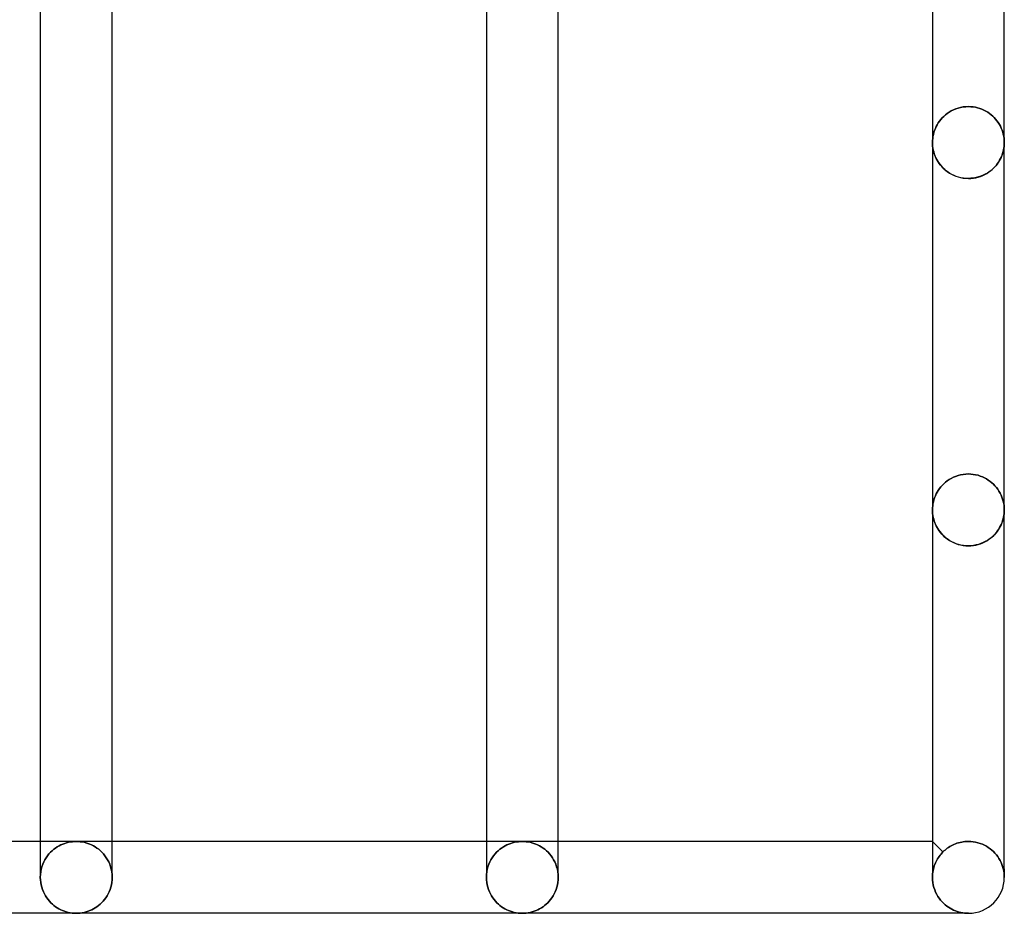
# Model space of a CAD drawing. Header units: millimetres. Extents: x -102 to 110, y -250 to 250.
# Tile 3 of 23: x 41 to 73, y -233 to -204. Entities that reach past the tile are written whole.
import ezdxf

# ---------------------------------------------------------------- set-up
doc = ezdxf.new("R2010")
doc.units = ezdxf.units.MM
doc.layers.add('HIDDEN', color=7, linetype='Continuous')
doc.layers.add('THICK', color=7, linetype='Continuous')

msp = doc.modelspace()

# ---------------------------------------------------------------- linework, layer by layer
at = {"layer": 'HIDDEN'}
for p, q in [((71.516, -207.21), (71.446, -207.245)), ((71.446, -207.245), (71.516, -207.21)), ((71.59, -207.179), (71.516, -207.21)), ((71.516, -207.21), (71.59, -207.179)), ((71.667, -207.152), (71.59, -207.179)), ((71.59, -207.179), (71.667, -207.152)), ((71.748, -207.131), (71.667, -207.152)), ((71.667, -207.152), (71.748, -207.131)), ((71.83, -207.116), (71.748, -207.131)), ((71.748, -207.131), (71.83, -207.116)), ((71.914, -207.107), (71.83, -207.116)), ((71.83, -207.116), (71.914, -207.107)), ((72, -207.103), (71.914, -207.107)), ((71.914, -207.107), (72, -207.103)), ((72.076, -207.106), (72, -207.103)), ((72, -207.103), (72.076, -207.106)), ((72.152, -207.113), (72.076, -207.106)), ((72.076, -207.106), (72.152, -207.113)), ((72.226, -207.126), (72.152, -207.113)), ((72.152, -207.113), (72.226, -207.126)), ((72.299, -207.143), (72.226, -207.126)), ((72.226, -207.126), (72.299, -207.143)), ((72.37, -207.164), (72.299, -207.143)), ((72.299, -207.143), (72.37, -207.164)), ((72.438, -207.19), (72.37, -207.164)), ((72.37, -207.164), (72.438, -207.19)), ((72.503, -207.219), (72.438, -207.19)), ((72.438, -207.19), (72.503, -207.219)), ((72.565, -207.251), (72.503, -207.219)), ((72.503, -207.219), (72.565, -207.251)), ((71.11, -207.522), (71.068, -207.575)), ((71.068, -207.575), (71.11, -207.522)), ((71.156, -207.47), (71.11, -207.522)), ((71.11, -207.522), (71.156, -207.47)), ((71.206, -207.42), (71.156, -207.47)), ((71.156, -207.47), (71.206, -207.42)), ((71.26, -207.372), (71.206, -207.42)), ((71.206, -207.42), (71.26, -207.372)), ((71.318, -207.326), (71.26, -207.372)), ((71.26, -207.372), (71.318, -207.326)), ((71.38, -207.284), (71.318, -207.326)), ((71.318, -207.326), (71.38, -207.284)), ((71.446, -207.245), (71.38, -207.284)), ((71.38, -207.284), (71.446, -207.245)), ((72.624, -207.287), (72.565, -207.251)), ((72.565, -207.251), (72.624, -207.287)), ((72.681, -207.325), (72.624, -207.287)), ((72.624, -207.287), (72.681, -207.325)), ((72.735, -207.367), (72.681, -207.325)), ((72.681, -207.325), (72.735, -207.367)), ((72.786, -207.412), (72.735, -207.367)), ((72.735, -207.367), (72.786, -207.412)), ((72.835, -207.46), (72.786, -207.412)), ((72.786, -207.412), (72.835, -207.46)), ((72.881, -207.511), (72.835, -207.46)), ((72.835, -207.46), (72.881, -207.511)), ((72.924, -207.564), (72.881, -207.511)), ((72.881, -207.511), (72.924, -207.564)), ((70.91, -207.871), (70.888, -207.934)), ((70.888, -207.934), (70.91, -207.871)), ((70.934, -207.808), (70.91, -207.871)), ((70.91, -207.871), (70.934, -207.808)), ((70.962, -207.747), (70.934, -207.808)), ((70.934, -207.808), (70.962, -207.747)), ((70.994, -207.688), (70.962, -207.747)), ((70.962, -207.747), (70.994, -207.688)), ((71.029, -207.631), (70.994, -207.688)), ((70.994, -207.688), (71.029, -207.631)), ((71.068, -207.575), (71.029, -207.631)), ((71.029, -207.631), (71.068, -207.575)), ((72.964, -207.62), (72.924, -207.564)), ((72.924, -207.564), (72.964, -207.62)), ((73, -207.678), (72.964, -207.62)), ((72.964, -207.62), (73, -207.678)), ((73.033, -207.738), (73, -207.678)), ((73, -207.678), (73.033, -207.738)), ((73.062, -207.8), (73.033, -207.738)), ((73.033, -207.738), (73.062, -207.8)), ((73.088, -207.864), (73.062, -207.8)), ((73.062, -207.8), (73.088, -207.864)), ((73.11, -207.928), (73.088, -207.864)), ((73.088, -207.864), (73.11, -207.928)), ((70.848, -208.132), (70.842, -208.199)), ((70.842, -208.199), (70.848, -208.132)), ((70.858, -208.065), (70.848, -208.132)), ((70.848, -208.132), (70.858, -208.065)), ((70.871, -207.999), (70.858, -208.065)), ((70.858, -208.065), (70.871, -207.999)), ((70.888, -207.934), (70.871, -207.999)), ((70.871, -207.999), (70.888, -207.934)), ((73.128, -207.995), (73.11, -207.928)), ((73.11, -207.928), (73.128, -207.995)), ((73.142, -208.062), (73.128, -207.995)), ((73.128, -207.995), (73.142, -208.062)), ((73.152, -208.13), (73.142, -208.062)), ((73.142, -208.062), (73.152, -208.13)), ((73.158, -208.198), (73.152, -208.13)), ((73.152, -208.13), (73.158, -208.198)), ((73.16, -208.267), (73.158, -208.198)), ((73.158, -208.198), (73.16, -208.267)), ((70.842, -208.199), (70.84, -208.267)), ((70.84, -208.267), (70.842, -208.199)), ((70.84, -208.267), (70.842, -208.327)), ((70.841, -208.325), (70.84, -208.267)), ((70.846, -208.383), (70.841, -208.325)), ((70.842, -208.327), (70.846, -208.387)), ((70.853, -208.441), (70.846, -208.383)), ((70.846, -208.387), (70.854, -208.448)), ((70.863, -208.499), (70.853, -208.441)), ((70.854, -208.448), (70.865, -208.508)), ((70.877, -208.556), (70.863, -208.499)), ((70.865, -208.508), (70.88, -208.567)), ((73.135, -208.508), (73.12, -208.567)), ((73.123, -208.556), (73.137, -208.499)), ((73.146, -208.448), (73.135, -208.508)), ((73.137, -208.499), (73.147, -208.441)), ((73.154, -208.387), (73.146, -208.448)), ((73.147, -208.441), (73.154, -208.383)), ((73.154, -208.383), (73.159, -208.325)), ((73.158, -208.327), (73.154, -208.387)), ((73.16, -208.267), (73.158, -208.327)), ((73.159, -208.325), (73.16, -208.267)), ((70.893, -208.613), (70.877, -208.556)), ((70.88, -208.567), (70.897, -208.626)), ((70.912, -208.67), (70.893, -208.613)), ((70.897, -208.626), (70.918, -208.685)), ((70.935, -208.726), (70.912, -208.67)), ((70.918, -208.685), (70.943, -208.743)), ((70.961, -208.781), (70.935, -208.726)), ((70.943, -208.743), (70.97, -208.8)), ((70.99, -208.836), (70.961, -208.781)), ((70.97, -208.8), (71.002, -208.856)), ((73.03, -208.8), (72.998, -208.856)), ((73.01, -208.836), (73.039, -208.781)), ((73.057, -208.743), (73.03, -208.8)), ((73.039, -208.781), (73.065, -208.726)), ((73.082, -208.685), (73.057, -208.743)), ((73.065, -208.726), (73.088, -208.67)), ((73.103, -208.626), (73.082, -208.685)), ((73.088, -208.67), (73.107, -208.613)), ((73.12, -208.567), (73.103, -208.626)), ((73.107, -208.613), (73.123, -208.556)), ((71.022, -208.889), (70.99, -208.836)), ((71.002, -208.856), (71.036, -208.911)), ((71.057, -208.942), (71.022, -208.889)), ((71.036, -208.911), (71.075, -208.965)), ((71.096, -208.993), (71.057, -208.942)), ((71.075, -208.965), (71.117, -209.018)), ((71.139, -209.042), (71.096, -208.993)), ((71.117, -209.018), (71.163, -209.068)), ((71.185, -209.09), (71.139, -209.042)), ((71.163, -209.068), (71.213, -209.117)), ((71.235, -209.136), (71.185, -209.09)), ((71.213, -209.117), (71.267, -209.164)), ((71.288, -209.18), (71.235, -209.136)), ((72.712, -209.18), (72.765, -209.136)), ((72.787, -209.117), (72.733, -209.164)), ((72.765, -209.136), (72.815, -209.09)), ((72.837, -209.068), (72.787, -209.117)), ((72.815, -209.09), (72.861, -209.042)), ((72.883, -209.018), (72.837, -209.068)), ((72.861, -209.042), (72.904, -208.993)), ((72.925, -208.965), (72.883, -209.018)), ((72.904, -208.993), (72.943, -208.942)), ((72.964, -208.911), (72.925, -208.965)), ((72.943, -208.942), (72.978, -208.889)), ((72.998, -208.856), (72.964, -208.911)), ((72.978, -208.889), (73.01, -208.836)), ((71.267, -209.164), (71.325, -209.208)), ((71.345, -209.222), (71.288, -209.18)), ((71.325, -209.208), (71.387, -209.249)), ((71.406, -209.261), (71.345, -209.222)), ((71.387, -209.249), (71.453, -209.287)), ((71.47, -209.296), (71.406, -209.261)), ((71.453, -209.287), (71.522, -209.321)), ((71.538, -209.328), (71.47, -209.296)), ((71.522, -209.321), (71.595, -209.351)), ((71.609, -209.356), (71.538, -209.328)), ((71.595, -209.351), (71.672, -209.376)), ((71.683, -209.38), (71.609, -209.356)), ((71.672, -209.376), (71.751, -209.397)), ((71.76, -209.399), (71.683, -209.38)), ((71.751, -209.397), (71.833, -209.411)), ((71.839, -209.412), (71.76, -209.399)), ((71.833, -209.411), (71.916, -209.42)), ((71.919, -209.421), (71.839, -209.412)), ((71.916, -209.42), (72, -209.423)), ((72, -209.423), (71.919, -209.421)), ((72.084, -209.42), (72, -209.423)), ((72, -209.423), (72.081, -209.421)), ((72.081, -209.421), (72.161, -209.412)), ((72.167, -209.411), (72.084, -209.42)), ((72.161, -209.412), (72.24, -209.399)), ((72.249, -209.397), (72.167, -209.411)), ((72.24, -209.399), (72.317, -209.38)), ((72.328, -209.376), (72.249, -209.397)), ((72.317, -209.38), (72.391, -209.356)), ((72.405, -209.351), (72.328, -209.376)), ((72.391, -209.356), (72.462, -209.328)), ((72.478, -209.321), (72.405, -209.351)), ((72.462, -209.328), (72.53, -209.296)), ((72.547, -209.287), (72.478, -209.321)), ((72.53, -209.296), (72.594, -209.261)), ((72.613, -209.249), (72.547, -209.287)), ((72.594, -209.261), (72.655, -209.222)), ((72.675, -209.208), (72.613, -209.249)), ((72.655, -209.222), (72.712, -209.18)), ((72.733, -209.164), (72.675, -209.208)), ((71.747, -218.998), (71.667, -219.019)), ((71.667, -219.019), (71.747, -218.998)), ((71.83, -218.983), (71.747, -218.998)), ((71.747, -218.998), (71.83, -218.983)), ((71.914, -218.973), (71.83, -218.983)), ((71.83, -218.983), (71.914, -218.973)), ((72, -218.97), (71.914, -218.973)), ((71.914, -218.973), (72, -218.97)), ((72.079, -218.973), (72, -218.97)), ((72, -218.97), (72.079, -218.973)), ((72.158, -218.981), (72.079, -218.973)), ((72.079, -218.973), (72.158, -218.981)), ((72.235, -218.994), (72.158, -218.981)), ((72.158, -218.981), (72.235, -218.994)), ((72.311, -219.013), (72.235, -218.994)), ((72.235, -218.994), (72.311, -219.013)), ((71.205, -219.287), (71.155, -219.337)), ((71.155, -219.337), (71.205, -219.287)), ((71.259, -219.239), (71.205, -219.287)), ((71.205, -219.287), (71.259, -219.239)), ((71.317, -219.194), (71.259, -219.239)), ((71.259, -219.239), (71.317, -219.194)), ((71.379, -219.151), (71.317, -219.194)), ((71.317, -219.194), (71.379, -219.151)), ((71.445, -219.112), (71.379, -219.151)), ((71.379, -219.151), (71.445, -219.112)), ((71.516, -219.077), (71.445, -219.112)), ((71.445, -219.112), (71.516, -219.077)), ((71.589, -219.046), (71.516, -219.077)), ((71.516, -219.077), (71.589, -219.046)), ((71.667, -219.019), (71.589, -219.046)), ((71.589, -219.046), (71.667, -219.019)), ((72.383, -219.036), (72.311, -219.013)), ((72.311, -219.013), (72.383, -219.036)), ((72.453, -219.063), (72.383, -219.036)), ((72.383, -219.036), (72.453, -219.063)), ((72.52, -219.094), (72.453, -219.063)), ((72.453, -219.063), (72.52, -219.094)), ((72.584, -219.129), (72.52, -219.094)), ((72.52, -219.094), (72.584, -219.129)), ((72.644, -219.166), (72.584, -219.129)), ((72.584, -219.129), (72.644, -219.166)), ((72.702, -219.208), (72.644, -219.166)), ((72.644, -219.166), (72.702, -219.208)), ((72.757, -219.253), (72.702, -219.208)), ((72.702, -219.208), (72.757, -219.253)), ((72.809, -219.301), (72.757, -219.253)), ((72.757, -219.253), (72.809, -219.301)), ((72.859, -219.352), (72.809, -219.301)), ((72.809, -219.301), (72.859, -219.352)), ((70.962, -219.615), (70.934, -219.676)), ((70.934, -219.676), (70.962, -219.615)), ((70.994, -219.556), (70.962, -219.615)), ((70.962, -219.615), (70.994, -219.556)), ((71.029, -219.498), (70.994, -219.556)), ((70.994, -219.556), (71.029, -219.498)), ((71.067, -219.443), (71.029, -219.498)), ((71.029, -219.498), (71.067, -219.443)), ((71.109, -219.389), (71.067, -219.443)), ((71.067, -219.443), (71.109, -219.389)), ((71.155, -219.337), (71.109, -219.389)), ((71.109, -219.389), (71.155, -219.337)), ((72.905, -219.407), (72.859, -219.352)), ((72.859, -219.352), (72.905, -219.407)), ((72.948, -219.464), (72.905, -219.407)), ((72.905, -219.407), (72.948, -219.464)), ((72.987, -219.524), (72.948, -219.464)), ((72.948, -219.464), (72.987, -219.524)), ((73.023, -219.585), (72.987, -219.524)), ((72.987, -219.524), (73.023, -219.585)), ((73.054, -219.649), (73.023, -219.585)), ((73.023, -219.585), (73.054, -219.649)), ((70.857, -219.933), (70.848, -219.999)), ((70.848, -219.999), (70.857, -219.933)), ((70.871, -219.867), (70.857, -219.933)), ((70.857, -219.933), (70.871, -219.867)), ((70.888, -219.802), (70.871, -219.867)), ((70.871, -219.867), (70.888, -219.802)), ((70.909, -219.738), (70.888, -219.802)), ((70.888, -219.802), (70.909, -219.738)), ((70.934, -219.676), (70.909, -219.738)), ((70.909, -219.738), (70.934, -219.676)), ((73.082, -219.715), (73.054, -219.649)), ((73.054, -219.649), (73.082, -219.715)), ((73.106, -219.782), (73.082, -219.715)), ((73.082, -219.715), (73.106, -219.782)), ((73.125, -219.85), (73.106, -219.782)), ((73.106, -219.782), (73.125, -219.85)), ((73.14, -219.92), (73.125, -219.85)), ((73.125, -219.85), (73.14, -219.92)), ((73.151, -219.991), (73.14, -219.92)), ((73.14, -219.92), (73.151, -219.991)), ((70.842, -220.066), (70.84, -220.133)), ((70.84, -220.133), (70.842, -220.066)), ((70.84, -220.133), (70.842, -220.194)), ((70.841, -220.192), (70.84, -220.133)), ((70.846, -220.25), (70.841, -220.192)), ((70.848, -219.999), (70.842, -220.066)), ((70.842, -220.066), (70.848, -219.999)), ((70.842, -220.194), (70.846, -220.254)), ((70.853, -220.308), (70.846, -220.25)), ((70.846, -220.254), (70.854, -220.314)), ((73.154, -220.254), (73.146, -220.314)), ((73.147, -220.308), (73.154, -220.25)), ((73.158, -220.062), (73.151, -219.991)), ((73.151, -219.991), (73.158, -220.062)), ((73.154, -220.25), (73.159, -220.192)), ((73.158, -220.194), (73.154, -220.254)), ((73.16, -220.133), (73.158, -220.062)), ((73.158, -220.062), (73.16, -220.133)), ((73.16, -220.133), (73.158, -220.194)), ((73.159, -220.192), (73.16, -220.133)), ((70.863, -220.365), (70.853, -220.308)), ((70.854, -220.314), (70.865, -220.374)), ((70.877, -220.423), (70.863, -220.365)), ((70.865, -220.374), (70.88, -220.434)), ((70.893, -220.48), (70.877, -220.423)), ((70.88, -220.434), (70.897, -220.493)), ((70.912, -220.537), (70.893, -220.48)), ((70.897, -220.493), (70.918, -220.552)), ((70.935, -220.593), (70.912, -220.537)), ((70.918, -220.552), (70.943, -220.61)), ((70.961, -220.648), (70.935, -220.593)), ((73.039, -220.648), (73.065, -220.593)), ((73.082, -220.552), (73.057, -220.61)), ((73.065, -220.593), (73.088, -220.537)), ((73.103, -220.493), (73.082, -220.552)), ((73.088, -220.537), (73.107, -220.48)), ((73.12, -220.434), (73.103, -220.493)), ((73.107, -220.48), (73.123, -220.423)), ((73.135, -220.374), (73.12, -220.434)), ((73.123, -220.423), (73.137, -220.365)), ((73.146, -220.314), (73.135, -220.374)), ((73.137, -220.365), (73.147, -220.308)), ((70.943, -220.61), (70.97, -220.667)), ((70.99, -220.702), (70.961, -220.648)), ((70.97, -220.667), (71.002, -220.723)), ((71.022, -220.756), (70.99, -220.702)), ((71.002, -220.723), (71.036, -220.778)), ((71.057, -220.808), (71.022, -220.756)), ((71.036, -220.778), (71.075, -220.832)), ((71.096, -220.859), (71.057, -220.808)), ((71.075, -220.832), (71.117, -220.884)), ((71.139, -220.909), (71.096, -220.859)), ((71.117, -220.884), (71.163, -220.935)), ((71.185, -220.957), (71.139, -220.909)), ((72.815, -220.957), (72.861, -220.909)), ((72.883, -220.884), (72.837, -220.935)), ((72.861, -220.909), (72.904, -220.859)), ((72.925, -220.832), (72.883, -220.884)), ((72.904, -220.859), (72.943, -220.808)), ((72.964, -220.778), (72.925, -220.832)), ((72.943, -220.808), (72.978, -220.756)), ((72.998, -220.723), (72.964, -220.778)), ((72.978, -220.756), (73.01, -220.702)), ((73.03, -220.667), (72.998, -220.723)), ((73.01, -220.702), (73.039, -220.648)), ((73.057, -220.61), (73.03, -220.667)), ((71.163, -220.935), (71.213, -220.984)), ((71.235, -221.003), (71.185, -220.957)), ((71.213, -220.984), (71.267, -221.031)), ((71.288, -221.047), (71.235, -221.003)), ((71.267, -221.031), (71.325, -221.075)), ((71.345, -221.089), (71.288, -221.047)), ((71.325, -221.075), (71.387, -221.116)), ((71.406, -221.127), (71.345, -221.089)), ((71.387, -221.116), (71.453, -221.154)), ((71.47, -221.163), (71.406, -221.127)), ((71.453, -221.154), (71.522, -221.188)), ((71.538, -221.195), (71.47, -221.163)), ((71.522, -221.188), (71.595, -221.218)), ((71.609, -221.223), (71.538, -221.195)), ((71.595, -221.218), (71.672, -221.243)), ((71.683, -221.246), (71.609, -221.223)), ((72.317, -221.246), (72.391, -221.223)), ((72.405, -221.218), (72.328, -221.243)), ((72.391, -221.223), (72.462, -221.195)), ((72.478, -221.188), (72.405, -221.218)), ((72.462, -221.195), (72.53, -221.163)), ((72.547, -221.154), (72.478, -221.188)), ((72.53, -221.163), (72.594, -221.127)), ((72.613, -221.116), (72.547, -221.154)), ((72.594, -221.127), (72.655, -221.089)), ((72.675, -221.075), (72.613, -221.116)), ((72.655, -221.089), (72.712, -221.047)), ((72.733, -221.031), (72.675, -221.075)), ((72.712, -221.047), (72.765, -221.003)), ((72.787, -220.984), (72.733, -221.031)), ((72.765, -221.003), (72.815, -220.957)), ((72.837, -220.935), (72.787, -220.984)), ((71.672, -221.243), (71.751, -221.263)), ((71.76, -221.265), (71.683, -221.246)), ((71.751, -221.263), (71.833, -221.278)), ((71.839, -221.279), (71.76, -221.265)), ((71.833, -221.278), (71.916, -221.287)), ((71.919, -221.287), (71.839, -221.279)), ((71.916, -221.287), (72, -221.29)), ((72, -221.29), (71.919, -221.287)), ((72, -221.29), (72.081, -221.287)), ((72.084, -221.287), (72, -221.29)), ((72.081, -221.287), (72.161, -221.279)), ((72.167, -221.278), (72.084, -221.287)), ((72.161, -221.279), (72.24, -221.265)), ((72.249, -221.263), (72.167, -221.278)), ((72.24, -221.265), (72.317, -221.246)), ((72.328, -221.243), (72.249, -221.263)), ((43.2, -230.84), (42.04, -230.84)), ((42.531, -231.051), (42.475, -231.093)), ((42.475, -231.093), (42.531, -231.051)), ((42.588, -231.014), (42.531, -231.051)), ((42.531, -231.051), (42.588, -231.014)), ((42.646, -230.98), (42.588, -231.014)), ((42.588, -231.014), (42.646, -230.98)), ((42.705, -230.95), (42.646, -230.98)), ((42.646, -230.98), (42.705, -230.95)), ((42.765, -230.924), (42.705, -230.95)), ((42.705, -230.95), (42.765, -230.924)), ((42.826, -230.902), (42.765, -230.924)), ((42.765, -230.924), (42.826, -230.902)), ((42.888, -230.883), (42.826, -230.902)), ((42.826, -230.902), (42.888, -230.883)), ((42.949, -230.867), (42.888, -230.883)), ((42.888, -230.883), (42.949, -230.867)), ((43.012, -230.855), (42.949, -230.867)), ((42.949, -230.867), (43.012, -230.855)), ((43.074, -230.847), (43.012, -230.855)), ((43.012, -230.855), (43.074, -230.847)), ((43.137, -230.842), (43.074, -230.847)), ((43.074, -230.847), (43.137, -230.842)), ((43.2, -230.84), (43.137, -230.842)), ((43.137, -230.842), (43.2, -230.84)), ((43.2, -230.84), (43.263, -230.842)), ((43.263, -230.842), (43.2, -230.84)), ((44.36, -230.84), (43.2, -230.84)), ((43.263, -230.842), (43.326, -230.847)), ((43.326, -230.847), (43.263, -230.842)), ((43.326, -230.847), (43.388, -230.855)), ((43.388, -230.855), (43.326, -230.847)), ((43.388, -230.855), (43.451, -230.867)), ((43.451, -230.867), (43.388, -230.855)), ((43.451, -230.867), (43.512, -230.883)), ((43.512, -230.883), (43.451, -230.867)), ((43.512, -230.883), (43.574, -230.902)), ((43.574, -230.902), (43.512, -230.883)), ((43.574, -230.902), (43.635, -230.924)), ((43.635, -230.924), (43.574, -230.902)), ((43.635, -230.924), (43.695, -230.95)), ((43.695, -230.95), (43.635, -230.924)), ((43.695, -230.95), (43.754, -230.98)), ((43.754, -230.98), (43.695, -230.95)), ((43.754, -230.98), (43.812, -231.014)), ((43.812, -231.014), (43.754, -230.98)), ((43.812, -231.014), (43.869, -231.051)), ((43.869, -231.051), (43.812, -231.014)), ((43.869, -231.051), (43.925, -231.093)), ((43.925, -231.093), (43.869, -231.051)), ((57.6, -230.84), (56.44, -230.84)), ((56.931, -231.051), (56.875, -231.093)), ((56.875, -231.093), (56.931, -231.051)), ((56.988, -231.014), (56.931, -231.051)), ((56.931, -231.051), (56.988, -231.014)), ((57.046, -230.98), (56.988, -231.014)), ((56.988, -231.014), (57.046, -230.98)), ((57.105, -230.95), (57.046, -230.98)), ((57.046, -230.98), (57.105, -230.95)), ((57.165, -230.924), (57.105, -230.95)), ((57.105, -230.95), (57.165, -230.924)), ((57.226, -230.902), (57.165, -230.924)), ((57.165, -230.924), (57.226, -230.902)), ((57.288, -230.883), (57.226, -230.902)), ((57.226, -230.902), (57.288, -230.883)), ((57.349, -230.867), (57.288, -230.883)), ((57.288, -230.883), (57.349, -230.867)), ((57.412, -230.855), (57.349, -230.867)), ((57.349, -230.867), (57.412, -230.855)), ((57.474, -230.847), (57.412, -230.855)), ((57.412, -230.855), (57.474, -230.847)), ((57.537, -230.842), (57.474, -230.847)), ((57.474, -230.847), (57.537, -230.842)), ((57.6, -230.84), (57.537, -230.842)), ((57.537, -230.842), (57.6, -230.84)), ((57.663, -230.842), (57.6, -230.84)), ((57.6, -230.84), (57.663, -230.842)), ((58.76, -230.84), (57.6, -230.84)), ((57.726, -230.847), (57.663, -230.842)), ((57.663, -230.842), (57.726, -230.847)), ((57.788, -230.855), (57.726, -230.847)), ((57.726, -230.847), (57.788, -230.855)), ((57.851, -230.867), (57.788, -230.855)), ((57.788, -230.855), (57.851, -230.867)), ((57.912, -230.883), (57.851, -230.867)), ((57.851, -230.867), (57.912, -230.883)), ((57.974, -230.902), (57.912, -230.883)), ((57.912, -230.883), (57.974, -230.902)), ((58.035, -230.924), (57.974, -230.902)), ((57.974, -230.902), (58.035, -230.924)), ((58.095, -230.95), (58.035, -230.924)), ((58.035, -230.924), (58.095, -230.95)), ((58.154, -230.98), (58.095, -230.95)), ((58.095, -230.95), (58.154, -230.98)), ((58.212, -231.014), (58.154, -230.98)), ((58.154, -230.98), (58.212, -231.014)), ((58.269, -231.051), (58.212, -231.014)), ((58.212, -231.014), (58.269, -231.051)), ((58.325, -231.093), (58.269, -231.051)), ((58.269, -231.051), (58.325, -231.093)), ((70.84, -230.84), (71.179, -231.179)), ((71.282, -231.087), (71.32, -231.058)), ((71.32, -231.058), (71.282, -231.087)), ((71.32, -231.058), (71.359, -231.031)), ((71.359, -231.031), (71.32, -231.058)), ((71.359, -231.031), (71.4, -231.005)), ((71.4, -231.005), (71.359, -231.031)), ((71.4, -231.005), (71.443, -230.98)), ((71.443, -230.98), (71.4, -231.005)), ((71.443, -230.98), (71.487, -230.957)), ((71.487, -230.957), (71.443, -230.98)), ((71.487, -230.957), (71.533, -230.936)), ((71.533, -230.936), (71.487, -230.957)), ((71.533, -230.936), (71.581, -230.916)), ((71.581, -230.916), (71.533, -230.936)), ((71.581, -230.916), (71.63, -230.898)), ((71.63, -230.898), (71.581, -230.916)), ((71.63, -230.898), (71.68, -230.882)), ((71.68, -230.882), (71.63, -230.898)), ((71.68, -230.882), (71.731, -230.869)), ((71.731, -230.869), (71.68, -230.882)), ((71.731, -230.869), (71.784, -230.858)), ((71.784, -230.858), (71.731, -230.869)), ((71.784, -230.858), (71.837, -230.849)), ((71.837, -230.849), (71.784, -230.858)), ((71.837, -230.849), (71.891, -230.842)), ((71.891, -230.842), (71.837, -230.849)), ((71.891, -230.842), (71.945, -230.838)), ((71.945, -230.838), (71.891, -230.842)), ((71.945, -230.838), (72, -230.837)), ((72, -230.837), (71.945, -230.838)), ((72.079, -230.84), (72, -230.837)), ((72, -230.837), (72.079, -230.84)), ((72.157, -230.848), (72.079, -230.84)), ((72.079, -230.84), (72.157, -230.848)), ((72.235, -230.861), (72.157, -230.848)), ((72.157, -230.848), (72.235, -230.861)), ((72.31, -230.88), (72.235, -230.861)), ((72.235, -230.861), (72.31, -230.88)), ((72.383, -230.902), (72.31, -230.88)), ((72.31, -230.88), (72.383, -230.902)), ((72.453, -230.93), (72.383, -230.902)), ((72.383, -230.902), (72.453, -230.93)), ((72.52, -230.961), (72.453, -230.93)), ((72.453, -230.93), (72.52, -230.961)), ((72.583, -230.995), (72.52, -230.961)), ((72.52, -230.961), (72.583, -230.995)), ((72.644, -231.033), (72.583, -230.995)), ((72.583, -230.995), (72.644, -231.033)), ((72.701, -231.074), (72.644, -231.033)), ((72.644, -231.033), (72.701, -231.074)), ((72.757, -231.119), (72.701, -231.074)), ((72.701, -231.074), (72.757, -231.119)), ((42.229, -231.363), (42.188, -231.43)), ((42.188, -231.43), (42.229, -231.363)), ((42.273, -231.301), (42.229, -231.363)), ((42.229, -231.363), (42.273, -231.301)), ((42.32, -231.242), (42.273, -231.301)), ((42.273, -231.301), (42.32, -231.242)), ((42.37, -231.188), (42.32, -231.242)), ((42.32, -231.242), (42.37, -231.188)), ((42.422, -231.139), (42.37, -231.188)), ((42.37, -231.188), (42.422, -231.139)), ((42.475, -231.093), (42.422, -231.139)), ((42.422, -231.139), (42.475, -231.093)), ((43.925, -231.093), (43.978, -231.139)), ((43.978, -231.139), (43.925, -231.093)), ((43.978, -231.139), (44.03, -231.188)), ((44.03, -231.188), (43.978, -231.139)), ((44.03, -231.188), (44.08, -231.242)), ((44.08, -231.242), (44.03, -231.188)), ((44.08, -231.242), (44.127, -231.301)), ((44.127, -231.301), (44.08, -231.242)), ((44.127, -231.301), (44.171, -231.363)), ((44.171, -231.363), (44.127, -231.301)), ((44.171, -231.363), (44.212, -231.43)), ((44.212, -231.43), (44.171, -231.363)), ((56.629, -231.363), (56.588, -231.43)), ((56.588, -231.43), (56.629, -231.363)), ((56.673, -231.301), (56.629, -231.363)), ((56.629, -231.363), (56.673, -231.301)), ((56.72, -231.242), (56.673, -231.301)), ((56.673, -231.301), (56.72, -231.242)), ((56.77, -231.188), (56.72, -231.242)), ((56.72, -231.242), (56.77, -231.188)), ((56.822, -231.139), (56.77, -231.188)), ((56.77, -231.188), (56.822, -231.139)), ((56.875, -231.093), (56.822, -231.139)), ((56.822, -231.139), (56.875, -231.093)), ((58.378, -231.139), (58.325, -231.093)), ((58.325, -231.093), (58.378, -231.139)), ((58.43, -231.188), (58.378, -231.139)), ((58.378, -231.139), (58.43, -231.188)), ((58.48, -231.242), (58.43, -231.188)), ((58.43, -231.188), (58.48, -231.242)), ((58.527, -231.301), (58.48, -231.242)), ((58.48, -231.242), (58.527, -231.301)), ((58.571, -231.363), (58.527, -231.301)), ((58.527, -231.301), (58.571, -231.363)), ((58.612, -231.43), (58.571, -231.363)), ((58.571, -231.363), (58.612, -231.43)), ((70.982, -231.442), (71.006, -231.4)), ((71.006, -231.4), (70.982, -231.442)), ((71.006, -231.4), (71.032, -231.359)), ((71.032, -231.359), (71.006, -231.4)), ((71.032, -231.359), (71.059, -231.32)), ((71.059, -231.32), (71.032, -231.359)), ((71.059, -231.32), (71.088, -231.282)), ((71.088, -231.282), (71.059, -231.32)), ((71.088, -231.282), (71.117, -231.246)), ((71.117, -231.246), (71.088, -231.282)), ((71.117, -231.246), (71.148, -231.212)), ((71.148, -231.212), (71.117, -231.246)), ((71.148, -231.212), (71.179, -231.179)), ((71.179, -231.179), (71.148, -231.212)), ((71.179, -231.179), (71.212, -231.147)), ((71.212, -231.147), (71.179, -231.179)), ((71.212, -231.147), (71.246, -231.117)), ((71.246, -231.117), (71.212, -231.147)), ((71.246, -231.117), (71.282, -231.087)), ((71.282, -231.087), (71.246, -231.117)), ((72.809, -231.167), (72.757, -231.119)), ((72.757, -231.119), (72.809, -231.167)), ((72.858, -231.219), (72.809, -231.167)), ((72.809, -231.167), (72.858, -231.219)), ((72.905, -231.273), (72.858, -231.219)), ((72.858, -231.219), (72.905, -231.273)), ((72.948, -231.33), (72.905, -231.273)), ((72.905, -231.273), (72.948, -231.33)), ((72.987, -231.39), (72.948, -231.33)), ((72.948, -231.33), (72.987, -231.39)), ((73.023, -231.452), (72.987, -231.39)), ((72.987, -231.39), (73.023, -231.452)), ((42.092, -231.655), (42.069, -231.737)), ((42.069, -231.737), (42.092, -231.655)), ((42.119, -231.576), (42.092, -231.655)), ((42.092, -231.655), (42.119, -231.576)), ((42.152, -231.501), (42.119, -231.576)), ((42.119, -231.576), (42.152, -231.501)), ((42.188, -231.43), (42.152, -231.501)), ((42.152, -231.501), (42.188, -231.43)), ((44.212, -231.43), (44.248, -231.501)), ((44.248, -231.501), (44.212, -231.43)), ((44.248, -231.501), (44.281, -231.576)), ((44.281, -231.576), (44.248, -231.501)), ((44.281, -231.576), (44.308, -231.655)), ((44.308, -231.655), (44.281, -231.576)), ((44.308, -231.655), (44.331, -231.737)), ((44.331, -231.737), (44.308, -231.655)), ((56.492, -231.655), (56.469, -231.737)), ((56.469, -231.737), (56.492, -231.655)), ((56.519, -231.576), (56.492, -231.655)), ((56.492, -231.655), (56.519, -231.576)), ((56.552, -231.501), (56.519, -231.576)), ((56.519, -231.576), (56.552, -231.501)), ((56.588, -231.43), (56.552, -231.501)), ((56.552, -231.501), (56.588, -231.43)), ((58.648, -231.501), (58.612, -231.43)), ((58.612, -231.43), (58.648, -231.501)), ((58.681, -231.576), (58.648, -231.501)), ((58.648, -231.501), (58.681, -231.576)), ((58.708, -231.655), (58.681, -231.576)), ((58.681, -231.576), (58.708, -231.655)), ((58.731, -231.737), (58.708, -231.655)), ((58.708, -231.655), (58.731, -231.737)), ((70.871, -231.73), (70.885, -231.678)), ((70.885, -231.678), (70.871, -231.73)), ((70.885, -231.678), (70.9, -231.628)), ((70.9, -231.628), (70.885, -231.678)), ((70.9, -231.628), (70.918, -231.58)), ((70.918, -231.58), (70.9, -231.628)), ((70.918, -231.58), (70.937, -231.532)), ((70.937, -231.532), (70.918, -231.58)), ((70.937, -231.532), (70.959, -231.487)), ((70.959, -231.487), (70.937, -231.532)), ((70.959, -231.487), (70.982, -231.442)), ((70.982, -231.442), (70.959, -231.487)), ((73.054, -231.516), (73.023, -231.452)), ((73.023, -231.452), (73.054, -231.516)), ((73.082, -231.581), (73.054, -231.516)), ((73.054, -231.516), (73.082, -231.581)), ((73.106, -231.648), (73.082, -231.581)), ((73.082, -231.581), (73.106, -231.648)), ((73.125, -231.717), (73.106, -231.648)), ((73.106, -231.648), (73.125, -231.717)), ((73.14, -231.787), (73.125, -231.717)), ((73.125, -231.717), (73.14, -231.787)), ((42.043, -231.909), (42.04, -231.997)), ((42.04, -231.997), (42.043, -231.909)), ((42.04, -231.997), (42.04, -231.998)), ((42.04, -231.998), (42.04, -231.998)), ((42.04, -231.998), (42.04, -231.999)), ((42.04, -231.999), (42.04, -231.999)), ((42.04, -231.999), (42.04, -232)), ((42.04, -232), (42.043, -232.082)), ((42.04, -232), (42.04, -232)), ((42.053, -231.822), (42.043, -231.909)), ((42.043, -231.909), (42.053, -231.822)), ((42.069, -231.737), (42.053, -231.822)), ((42.053, -231.822), (42.069, -231.737)), ((44.331, -231.737), (44.347, -231.822)), ((44.347, -231.822), (44.331, -231.737)), ((44.347, -231.822), (44.357, -231.909)), ((44.357, -231.909), (44.347, -231.822)), ((44.357, -231.909), (44.36, -231.997)), ((44.36, -231.997), (44.357, -231.909)), ((44.357, -232.082), (44.36, -232)), ((44.36, -231.998), (44.36, -231.997)), ((44.36, -231.999), (44.36, -231.998)), ((44.36, -231.998), (44.36, -231.998)), ((44.36, -232), (44.36, -231.999)), ((44.36, -231.999), (44.36, -231.999)), ((44.36, -232), (44.36, -232)), ((56.443, -231.909), (56.44, -231.997)), ((56.44, -231.997), (56.443, -231.909)), ((56.44, -231.997), (56.44, -231.998)), ((56.44, -231.998), (56.44, -231.998)), ((56.44, -231.998), (56.44, -231.999)), ((56.44, -231.999), (56.44, -231.999)), ((56.44, -231.999), (56.44, -232)), ((56.44, -232), (56.443, -232.082)), ((56.44, -232), (56.44, -232)), ((56.453, -231.822), (56.443, -231.909)), ((56.443, -231.909), (56.453, -231.822)), ((56.469, -231.737), (56.453, -231.822)), ((56.453, -231.822), (56.469, -231.737)), ((58.747, -231.822), (58.731, -231.737)), ((58.731, -231.737), (58.747, -231.822)), ((58.757, -231.909), (58.747, -231.822)), ((58.747, -231.822), (58.757, -231.909)), ((58.76, -231.997), (58.757, -231.909)), ((58.757, -231.909), (58.76, -231.997)), ((58.757, -232.082), (58.76, -232)), ((58.76, -231.998), (58.76, -231.997)), ((58.76, -231.999), (58.76, -231.998)), ((58.76, -231.998), (58.76, -231.998)), ((58.76, -232), (58.76, -231.999)), ((58.76, -231.999), (58.76, -231.999)), ((58.76, -232), (58.76, -232)), ((70.84, -231.997), (70.841, -231.942)), ((70.841, -231.942), (70.84, -231.997)), ((70.84, -231.997), (70.84, -231.998)), ((70.84, -231.998), (70.84, -231.998)), ((70.84, -231.998), (70.84, -231.999)), ((70.84, -231.999), (70.84, -231.999)), ((70.84, -231.999), (70.84, -232)), ((70.84, -232), (70.843, -232.084)), ((70.84, -232), (70.84, -232)), ((70.841, -231.942), (70.845, -231.888)), ((70.845, -231.888), (70.841, -231.942)), ((70.845, -231.888), (70.851, -231.835)), ((70.851, -231.835), (70.845, -231.888)), ((70.851, -231.835), (70.86, -231.782)), ((70.86, -231.782), (70.851, -231.835)), ((70.86, -231.782), (70.871, -231.73)), ((70.871, -231.73), (70.86, -231.782)), ((73.151, -231.858), (73.14, -231.787)), ((73.14, -231.787), (73.151, -231.858)), ((73.158, -231.929), (73.151, -231.858)), ((73.151, -231.858), (73.158, -231.929)), ((73.16, -232), (73.158, -231.929)), ((73.158, -231.929), (73.16, -232)), ((73.16, -232), (73.16, -231.721)), ((42.043, -232.082), (42.052, -232.163)), ((42.052, -232.163), (42.066, -232.242)), ((42.066, -232.242), (42.086, -232.32)), ((42.086, -232.32), (42.11, -232.394)), ((44.29, -232.394), (44.314, -232.32)), ((44.314, -232.32), (44.334, -232.242)), ((44.334, -232.242), (44.348, -232.163)), ((44.348, -232.163), (44.357, -232.082)), ((56.443, -232.082), (56.452, -232.163)), ((56.452, -232.163), (56.466, -232.242)), ((56.466, -232.242), (56.486, -232.32)), ((56.486, -232.32), (56.51, -232.394)), ((58.69, -232.394), (58.714, -232.32)), ((58.714, -232.32), (58.734, -232.242)), ((58.734, -232.242), (58.748, -232.163)), ((58.748, -232.163), (58.757, -232.082)), ((70.843, -232.084), (70.853, -232.167)), ((70.853, -232.167), (70.868, -232.249)), ((70.868, -232.249), (70.888, -232.328)), ((70.888, -232.328), (70.914, -232.405)), ((42.11, -232.394), (42.139, -232.466)), ((42.139, -232.466), (42.171, -232.534)), ((42.171, -232.534), (42.207, -232.598)), ((42.207, -232.598), (42.247, -232.659)), ((42.247, -232.659), (42.289, -232.716)), ((44.111, -232.716), (44.153, -232.659)), ((44.153, -232.659), (44.193, -232.598)), ((44.193, -232.598), (44.229, -232.534)), ((44.229, -232.534), (44.261, -232.466)), ((44.261, -232.466), (44.29, -232.394)), ((56.51, -232.394), (56.539, -232.466)), ((56.539, -232.466), (56.571, -232.534)), ((56.571, -232.534), (56.607, -232.598)), ((56.607, -232.598), (56.647, -232.659)), ((56.647, -232.659), (56.689, -232.716)), ((58.511, -232.716), (58.553, -232.659)), ((58.553, -232.659), (58.593, -232.598)), ((58.593, -232.598), (58.629, -232.534)), ((58.629, -232.534), (58.661, -232.466)), ((58.661, -232.466), (58.69, -232.394)), ((70.914, -232.405), (70.944, -232.478)), ((70.944, -232.478), (70.978, -232.547)), ((70.978, -232.547), (71.017, -232.613)), ((71.017, -232.613), (71.058, -232.675)), ((42.289, -232.716), (42.333, -232.769)), ((42.333, -232.769), (42.38, -232.819)), ((42.38, -232.819), (42.428, -232.865)), ((42.428, -232.865), (42.479, -232.907)), ((42.479, -232.907), (42.531, -232.946)), ((42.531, -232.946), (42.585, -232.982)), ((42.585, -232.982), (42.64, -233.015)), ((43.76, -233.015), (43.815, -232.982)), ((43.815, -232.982), (43.869, -232.946)), ((43.869, -232.946), (43.921, -232.907)), ((43.921, -232.907), (43.972, -232.865)), ((43.972, -232.865), (44.02, -232.819)), ((44.02, -232.819), (44.067, -232.769)), ((44.067, -232.769), (44.111, -232.716)), ((56.689, -232.716), (56.733, -232.769)), ((56.733, -232.769), (56.78, -232.819)), ((56.78, -232.819), (56.828, -232.865)), ((56.828, -232.865), (56.879, -232.907)), ((56.879, -232.907), (56.931, -232.946)), ((56.931, -232.946), (56.985, -232.982)), ((56.985, -232.982), (57.04, -233.015)), ((58.16, -233.015), (58.215, -232.982)), ((58.215, -232.982), (58.269, -232.946)), ((58.269, -232.946), (58.321, -232.907)), ((58.321, -232.907), (58.372, -232.865)), ((58.372, -232.865), (58.42, -232.819)), ((58.42, -232.819), (58.467, -232.769)), ((58.467, -232.769), (58.511, -232.716)), ((71.058, -232.675), (71.102, -232.733)), ((71.102, -232.733), (71.149, -232.787)), ((71.149, -232.787), (71.198, -232.837)), ((71.198, -232.837), (71.249, -232.883)), ((71.249, -232.883), (71.301, -232.925)), ((71.301, -232.925), (71.355, -232.963)), ((71.355, -232.963), (71.41, -232.998)), ((42.64, -233.015), (42.698, -233.045)), ((42.698, -233.045), (42.757, -233.072)), ((42.757, -233.072), (42.818, -233.095)), ((42.818, -233.095), (42.879, -233.115)), ((42.879, -233.115), (42.942, -233.131)), ((42.942, -233.131), (43.006, -233.144)), ((43.006, -233.144), (43.071, -233.153)), ((43.071, -233.153), (43.135, -233.158)), ((43.135, -233.158), (43.2, -233.16)), ((43.2, -233.16), (43.265, -233.158)), ((43.265, -233.158), (43.329, -233.153)), ((43.329, -233.153), (43.394, -233.144)), ((43.394, -233.144), (43.458, -233.131)), ((43.458, -233.131), (43.521, -233.115)), ((43.521, -233.115), (43.582, -233.095)), ((43.582, -233.095), (43.643, -233.072)), ((43.643, -233.072), (43.702, -233.045)), ((43.702, -233.045), (43.76, -233.015)), ((57.04, -233.015), (57.098, -233.045)), ((57.098, -233.045), (57.157, -233.072)), ((57.157, -233.072), (57.218, -233.095)), ((57.218, -233.095), (57.279, -233.115)), ((57.279, -233.115), (57.342, -233.131)), ((57.342, -233.131), (57.406, -233.144)), ((57.406, -233.144), (57.471, -233.153)), ((57.471, -233.153), (57.535, -233.158)), ((57.535, -233.158), (57.6, -233.16)), ((57.6, -233.16), (57.665, -233.158)), ((57.665, -233.158), (57.729, -233.153)), ((57.729, -233.153), (57.794, -233.144)), ((57.794, -233.144), (57.858, -233.131)), ((57.858, -233.131), (57.921, -233.115)), ((57.921, -233.115), (57.982, -233.095)), ((57.982, -233.095), (58.043, -233.072)), ((58.043, -233.072), (58.102, -233.045)), ((58.102, -233.045), (58.16, -233.015)), ((71.41, -232.998), (71.467, -233.03)), ((71.467, -233.03), (71.524, -233.057)), ((71.524, -233.057), (71.582, -233.082)), ((71.582, -233.082), (71.64, -233.103)), ((71.64, -233.103), (71.7, -233.12)), ((71.7, -233.12), (71.759, -233.135)), ((71.759, -233.135), (71.819, -233.146)), ((71.819, -233.146), (71.879, -233.154)), ((71.879, -233.154), (71.94, -233.158)), ((71.94, -233.158), (72, -233.16))]:
    msp.add_line(p, q, dxfattribs=at)
at = {"layer": 'THICK'}
for p, q in [((42.04, -175.431), (42.04, -231.997)), ((44.36, -231.997), (44.36, -175.431)), ((56.44, -175.431), (56.44, -231.997)), ((58.76, -231.997), (58.76, -175.431)), ((70.84, -175.431), (70.84, -231.997)), ((73.16, -232), (73.16, -175.431)), ((42.04, -230.84), (29.96, -230.84)), ((56.44, -230.84), (44.36, -230.84)), ((70.84, -230.84), (58.76, -230.84)), ((42.04, -231.998), (42.04, -231.997)), ((42.04, -231.999), (42.04, -231.998)), ((42.04, -231.998), (42.04, -231.998)), ((42.04, -232), (42.04, -231.999)), ((42.04, -231.999), (42.04, -231.999)), ((42.043, -232.082), (42.04, -232)), ((42.04, -232), (42.04, -232)), ((44.36, -232), (44.357, -232.082)), ((44.36, -231.997), (44.36, -231.998)), ((44.36, -231.998), (44.36, -231.998)), ((44.36, -231.998), (44.36, -231.999)), ((44.36, -231.999), (44.36, -231.999)), ((44.36, -231.999), (44.36, -232)), ((44.36, -232), (44.36, -232)), ((56.44, -231.998), (56.44, -231.997)), ((56.44, -231.999), (56.44, -231.998)), ((56.44, -231.998), (56.44, -231.998)), ((56.44, -232), (56.44, -231.999)), ((56.44, -231.999), (56.44, -231.999)), ((56.443, -232.082), (56.44, -232)), ((56.44, -232), (56.44, -232)), ((58.76, -232), (58.757, -232.082)), ((58.76, -231.997), (58.76, -231.998)), ((58.76, -231.998), (58.76, -231.998)), ((58.76, -231.998), (58.76, -231.999)), ((58.76, -231.999), (58.76, -231.999)), ((58.76, -231.999), (58.76, -232)), ((58.76, -232), (58.76, -232)), ((70.84, -231.998), (70.84, -231.997)), ((70.84, -231.999), (70.84, -231.998)), ((70.84, -231.998), (70.84, -231.998)), ((70.84, -232), (70.84, -231.999)), ((70.84, -231.999), (70.84, -231.999)), ((70.843, -232.084), (70.84, -232)), ((70.84, -232), (70.84, -232)), ((73.16, -231.72), (73.16, -232)), ((42.052, -232.163), (42.043, -232.082)), ((42.066, -232.242), (42.052, -232.163)), ((42.086, -232.32), (42.066, -232.242)), ((42.11, -232.394), (42.086, -232.32)), ((44.314, -232.32), (44.29, -232.394)), ((44.334, -232.242), (44.314, -232.32)), ((44.348, -232.163), (44.334, -232.242)), ((44.357, -232.082), (44.348, -232.163)), ((56.452, -232.163), (56.443, -232.082)), ((56.466, -232.242), (56.452, -232.163)), ((56.486, -232.32), (56.466, -232.242)), ((56.51, -232.394), (56.486, -232.32)), ((58.714, -232.32), (58.69, -232.394)), ((58.734, -232.242), (58.714, -232.32)), ((58.748, -232.163), (58.734, -232.242)), ((58.757, -232.082), (58.748, -232.163)), ((70.853, -232.167), (70.843, -232.084)), ((70.868, -232.249), (70.853, -232.167)), ((70.888, -232.328), (70.868, -232.249)), ((70.914, -232.405), (70.888, -232.328)), ((42.139, -232.466), (42.11, -232.394)), ((42.171, -232.534), (42.139, -232.466)), ((42.207, -232.598), (42.171, -232.534)), ((42.247, -232.659), (42.207, -232.598)), ((42.289, -232.716), (42.247, -232.659)), ((44.153, -232.659), (44.111, -232.716)), ((44.193, -232.598), (44.153, -232.659)), ((44.229, -232.534), (44.193, -232.598)), ((44.261, -232.466), (44.229, -232.534)), ((44.29, -232.394), (44.261, -232.466)), ((56.539, -232.466), (56.51, -232.394)), ((56.571, -232.534), (56.539, -232.466)), ((56.607, -232.598), (56.571, -232.534)), ((56.647, -232.659), (56.607, -232.598)), ((56.689, -232.716), (56.647, -232.659)), ((58.553, -232.659), (58.511, -232.716)), ((58.593, -232.598), (58.553, -232.659)), ((58.629, -232.534), (58.593, -232.598)), ((58.661, -232.466), (58.629, -232.534)), ((58.69, -232.394), (58.661, -232.466)), ((70.944, -232.478), (70.914, -232.405)), ((70.978, -232.547), (70.944, -232.478)), ((71.017, -232.613), (70.978, -232.547)), ((71.058, -232.675), (71.017, -232.613)), ((42.333, -232.769), (42.289, -232.716)), ((42.38, -232.819), (42.333, -232.769)), ((42.428, -232.865), (42.38, -232.819)), ((42.479, -232.907), (42.428, -232.865)), ((42.531, -232.946), (42.479, -232.907)), ((42.585, -232.982), (42.531, -232.946)), ((42.64, -233.015), (42.585, -232.982)), ((43.815, -232.982), (43.76, -233.015)), ((43.869, -232.946), (43.815, -232.982)), ((43.921, -232.907), (43.869, -232.946)), ((43.972, -232.865), (43.921, -232.907)), ((44.02, -232.819), (43.972, -232.865)), ((44.067, -232.769), (44.02, -232.819)), ((44.111, -232.716), (44.067, -232.769)), ((56.733, -232.769), (56.689, -232.716)), ((56.78, -232.819), (56.733, -232.769)), ((56.828, -232.865), (56.78, -232.819)), ((56.879, -232.907), (56.828, -232.865)), ((56.931, -232.946), (56.879, -232.907)), ((56.985, -232.982), (56.931, -232.946)), ((57.04, -233.015), (56.985, -232.982)), ((58.215, -232.982), (58.16, -233.015)), ((58.269, -232.946), (58.215, -232.982)), ((58.321, -232.907), (58.269, -232.946)), ((58.372, -232.865), (58.321, -232.907)), ((58.42, -232.819), (58.372, -232.865)), ((58.467, -232.769), (58.42, -232.819)), ((58.511, -232.716), (58.467, -232.769)), ((71.102, -232.733), (71.058, -232.675)), ((71.149, -232.787), (71.102, -232.733)), ((71.198, -232.837), (71.149, -232.787)), ((71.249, -232.883), (71.198, -232.837)), ((71.301, -232.925), (71.249, -232.883)), ((71.355, -232.963), (71.301, -232.925)), ((71.41, -232.998), (71.355, -232.963)), ((43.2, -233.16), (28.8, -233.16)), ((42.698, -233.045), (42.64, -233.015)), ((42.757, -233.072), (42.698, -233.045)), ((42.818, -233.095), (42.757, -233.072)), ((42.879, -233.115), (42.818, -233.095)), ((42.942, -233.131), (42.879, -233.115)), ((43.006, -233.144), (42.942, -233.131)), ((43.071, -233.153), (43.006, -233.144)), ((43.135, -233.158), (43.071, -233.153)), ((43.2, -233.16), (43.135, -233.158)), ((43.265, -233.158), (43.2, -233.16)), ((57.6, -233.16), (43.2, -233.16)), ((43.329, -233.153), (43.265, -233.158)), ((43.394, -233.144), (43.329, -233.153)), ((43.458, -233.131), (43.394, -233.144)), ((43.521, -233.115), (43.458, -233.131)), ((43.582, -233.095), (43.521, -233.115)), ((43.643, -233.072), (43.582, -233.095)), ((43.702, -233.045), (43.643, -233.072)), ((43.76, -233.015), (43.702, -233.045)), ((57.098, -233.045), (57.04, -233.015)), ((57.157, -233.072), (57.098, -233.045)), ((57.218, -233.095), (57.157, -233.072)), ((57.279, -233.115), (57.218, -233.095)), ((57.342, -233.131), (57.279, -233.115)), ((57.406, -233.144), (57.342, -233.131)), ((57.471, -233.153), (57.406, -233.144)), ((57.535, -233.158), (57.471, -233.153)), ((57.6, -233.16), (57.535, -233.158)), ((57.665, -233.158), (57.6, -233.16)), ((72, -233.16), (57.6, -233.16)), ((57.729, -233.153), (57.665, -233.158)), ((57.794, -233.144), (57.729, -233.153)), ((57.858, -233.131), (57.794, -233.144)), ((57.921, -233.115), (57.858, -233.131)), ((57.982, -233.095), (57.921, -233.115)), ((58.043, -233.072), (57.982, -233.095)), ((58.102, -233.045), (58.043, -233.072)), ((58.16, -233.015), (58.102, -233.045)), ((71.467, -233.03), (71.41, -232.998)), ((71.524, -233.057), (71.467, -233.03)), ((71.582, -233.082), (71.524, -233.057)), ((71.64, -233.103), (71.582, -233.082)), ((71.7, -233.12), (71.64, -233.103)), ((71.759, -233.135), (71.7, -233.12)), ((71.819, -233.146), (71.759, -233.135)), ((71.879, -233.154), (71.819, -233.146)), ((71.94, -233.158), (71.879, -233.154)), ((72, -233.16), (71.94, -233.158))]:
    msp.add_line(p, q, dxfattribs=at)
msp.add_arc((72, -232), 1.16, 270, 0, dxfattribs=at)

doc.saveas('drawing.dxf')
